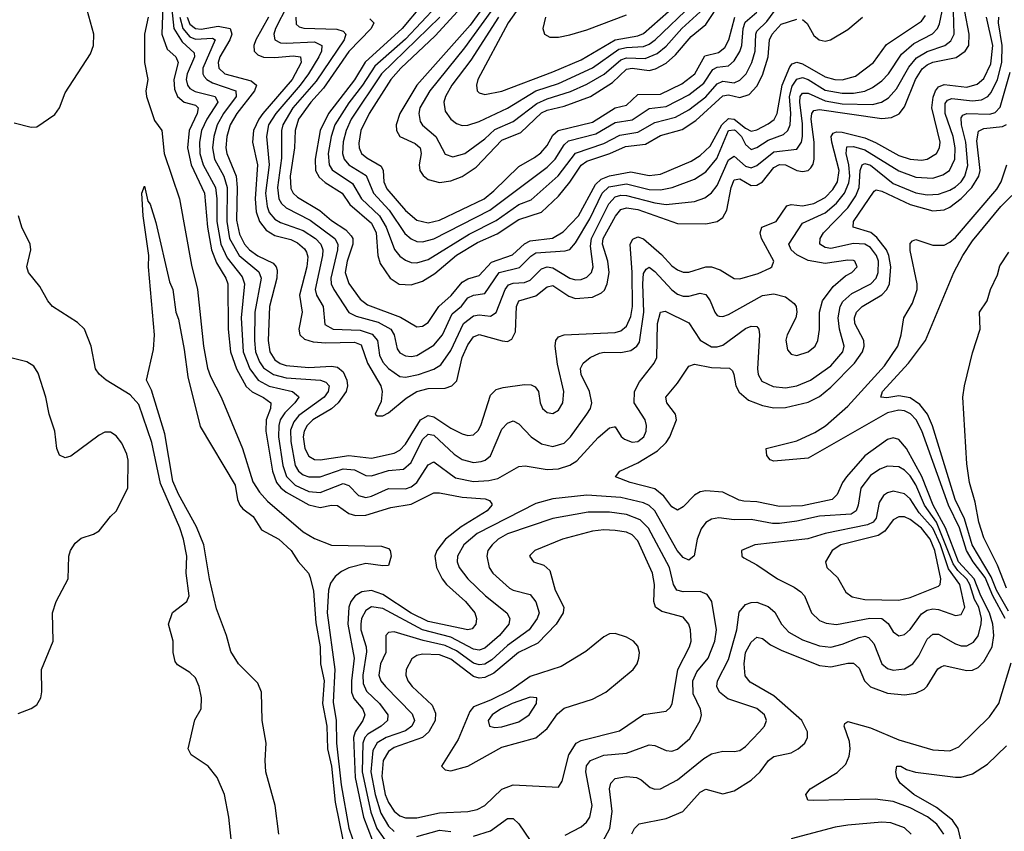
# Model space of a CAD drawing. Header units: inches. Extents: x 501365 to 657855, y 482276 to 547543.
# Tile 168 of 256: x 544790 to 548262, y 516300 to 519161. Entities that reach past the tile are written whole.
import ezdxf

# ---------------------------------------------------------------- set-up
doc = ezdxf.new("R2010")
doc.units = ezdxf.units.IN
doc.header["$MEASUREMENT"] = 0
doc.layers.add('A5541', color=7, linetype='Continuous')

msp = doc.modelspace()

# ---------------------------------------------------------------- linework, layer by layer
at = {"layer": 'A5541', "color": 5}
for points, elevation in [([(544770, 518797.7), (544830, 518782), (544850, 518783.1), (544913.4, 518826.6), (544929.9, 518850.1), (544950, 518903.2), (545039, 519041), (545049.5, 519070), (545051.8, 519110), (545010, 519259.5), (545002, 519310), (544964.9, 519384.9), (544944, 519470), (544919.9, 519510), (544832, 519592), (544790, 519617.8), (544666, 519670)], 1780), ([(545322.3, 519230), (545333.9, 519130), (545363.1, 519083.1), (545404.8, 519044.8), (545406.2, 519030), (545380.6, 518970), (545376.7, 518950), (545381.3, 518930), (545390, 518918.9), (545408.1, 518908.1), (545479.6, 518890), (545488, 518870), (545449.6, 518810), (545431.5, 518770), (545423.3, 518730), (545424.5, 518690), (545437.2, 518650), (545480, 518570), (545485.4, 518530), (545485.6, 518450), (545499.2, 518370), (545521.5, 518321.5), (545574.4, 518254.4), (545582.9, 518230), (545570.7, 518110), (545577.7, 517990), (545601, 517930), (545630.4, 517890.4), (545670, 517869.1), (545751.5, 517850), (545772.9, 517832.9), (545773.9, 517830), (545759.9, 517810), (545725.4, 517774.6), (545708.8, 517750), (545703.1, 517730), (545702.5, 517690), (545717.6, 517590), (545731, 517551), (545760.7, 517520.7), (545810, 517498), (545850, 517494.3), (545930, 517526.6), (545950, 517519), (545984.3, 517484.3), (546010, 517477.2), (546030, 517481.9), (546090, 517508.7), (546150, 517506.7), (546170, 517514), (546189.9, 517530), (546230, 517592.1), (546250, 517602.5), (546326.6, 517546.6), (546390, 517532.9), (546443.8, 517536.2), (546476.2, 517543.8), (546550, 517586), (546572.2, 517587.8), (546650, 517575.7), (546690, 517577.2), (546729.6, 517590.4), (546754.4, 517605.6), (546830, 517688.1), (546870, 517722.8), (546886.2, 517726.2), (546890, 517726.4), (546911.2, 517691.2), (546922.6, 517682.6), (546950, 517671.9), (546970, 517674), (546990.5, 517690), (546999, 517710), (547000.7, 517730), (546996.2, 517750), (546957, 517810), (546957.6, 517850), (546975.6, 517884.4), (547027.6, 517950), (547036.6, 517970), (547039.3, 518090), (547050, 518130.3), (547066.1, 518133.9), (547150, 518092.3), (547190, 518031.8), (547230, 518007.8), (547250, 518007.4), (547270, 518014), (547350, 518072), (547370, 518080.7), (547390, 518079.2), (547396.8, 518070), (547399.3, 518050), (547391.5, 517930), (547394, 517910), (547407.4, 517887.4), (547447.6, 517867.6), (547490, 517863.8), (547530, 517870.1), (547578.7, 517890), (547650, 517940.7), (547693, 517990), (547697.7, 518010), (547680.8, 518070), (547676.5, 518110), (547683.6, 518150), (547692.6, 518167.4), (547724, 518196), (547792.1, 518230), (547810.5, 518249.5), (547817.7, 518270), (547818.1, 518310), (547811.4, 518330), (547790, 518357.6), (547770, 518369.9), (547730, 518372.3), (547650, 518354.2), (547630, 518357.8), (547611.9, 518370), (547612.9, 518390), (547624.3, 518410), (547710, 518498.2), (547739.2, 518540.8), (547750.4, 518570), (547754.2, 518630), (547761.5, 518650), (547770, 518654.4), (547790, 518648.7), (547870, 518584.1), (547950, 518550.6), (547990, 518543.8), (548030, 518545.9), (548070, 518559.8), (548090, 518572), (548110, 518590.1), (548123.5, 518610), (548133.2, 518646.8), (548126.9, 518730), (548111.5, 518790), (548110, 518815.2), (548115.7, 518824.3), (548129.7, 518830.3), (548211.8, 518828.2), (548230, 518834.6), (548247.3, 518852.7), (548283.2, 518976.8)], 1840), ([(545763.6, 519170), (545765, 519145), (545775.9, 519135.9), (545791.3, 519131.3), (545908.2, 519128.2), (545930, 519121.3), (545940.5, 519110), (545934.2, 519090), (545835.7, 518944.3), (545753.5, 518850), (545717.4, 518790), (545712.6, 518770), (545712.5, 518672.5), (545698.9, 518570), (545704.1, 518530), (545713.1, 518513.1), (545730, 518497.7), (545814.7, 518454.7), (545901.4, 518390), (545911.2, 518370), (545911, 518350), (545886.8, 518250), (545888.3, 518230), (545897.6, 518210), (545950, 518128.8), (545976.1, 518116.1), (546054.3, 518094.3), (546098.9, 518070), (546110.1, 518050), (546121, 518001), (546130, 517987.2), (546150, 517976.2), (546170, 517973.7), (546190, 517977.7), (546250, 518013.9), (546281.4, 518050), (546315.5, 518124.5), (546348.3, 518151.7), (546370, 518180.8), (546390, 518189.7), (546430, 518195.4), (546481.3, 518270), (546551.9, 518288.1), (546591.9, 518328), (546610, 518339.1), (546713.6, 518346.4), (546730, 518351.6), (546750, 518374.4), (546800.3, 518459.7), (546844.4, 518550), (546867.9, 518572.1), (546930, 518582.8), (547010, 518562.8), (547050, 518561.5), (547090.9, 518569.1), (547170, 518599.2), (547210, 518625.2), (547247.9, 518672.1), (547290, 518771), (547310, 518773.3), (547314.5, 518770), (547334.9, 518750), (547350, 518720.8), (547370, 518704.1), (547390, 518710.7), (547430, 518736.9), (547483.2, 518756.8), (547498.4, 518770), (547507.3, 518790), (547509.5, 518830), (547504.4, 518890), (547513.6, 518926.4), (547530, 518951.9), (547550, 518957.6), (547570, 518950), (547630, 518913.3), (547690, 518901.9), (547730, 518902.6), (547770.6, 518909.4), (547798, 518922), (547830, 518945.1), (547853.4, 518970), (547899.8, 519040.2), (547942.8, 519077.2), (548008.6, 519111.4), (548026.8, 519130), (548033.5, 519146.5), (548051.6, 519230)], 1960), ([(546437.4, 519222.6), (546377.9, 519142.1), (546190.1, 518930), (546130.1, 518830), (546117.8, 518790), (546118.7, 518770), (546130, 518749.7), (546184.3, 518724.3), (546202, 518710), (546206.2, 518690), (546198.6, 518650), (546200.9, 518630), (546212.2, 518612.2), (546230, 518597.7), (546270, 518587.3), (546310, 518593.4), (546350, 518608.7), (546399.1, 518640.9), (546490, 518737), (546556.9, 518763.1), (546630, 518832.4), (546650, 518842.6), (546710, 518856), (546802.3, 518890), (546880.2, 518939.8), (546930, 518986.8), (546950, 518989.8), (547010, 518981.9), (547032.5, 518987.5), (547070, 519008.4), (547102.5, 519037.5), (547157.6, 519102.4), (547210, 519144.4), (547267.6, 519232.4)], 2120), ([(546478.8, 519170), (546380.9, 519019.1), (546314.2, 518930), (546291.8, 518890), (546286.1, 518870), (546290, 518838.9), (546310, 518810.1), (546330, 518795.1), (546350, 518788.5), (546370, 518789.2), (546410, 518802.7), (546510, 518849.7), (546609.8, 518910.2), (546690, 518936.2), (546810, 518992), (546902.8, 519057.2), (546930, 519063.4), (546990, 519067), (547010, 519075.4), (547030.6, 519090), (547163.3, 519216.6)], 2160), ([(546576.6, 519243.4), (546512.9, 519150), (546406, 518950), (546400.4, 518930), (546403.2, 518910), (546410, 518903.2), (546430, 518897.6), (546490, 518909.3), (546670, 518977.1), (546770, 519019.9), (546890, 519089.7), (546970, 519104.5), (546990, 519112.8), (547137, 519243)], 2180), ([(545294.6, 519210), (545290.9, 519110), (545310, 519057.4), (545340.9, 519030), (545349.1, 519010), (545333.7, 518950), (545336.1, 518916.1), (545346.2, 518890), (545370, 518870.6), (545410, 518859.7), (545419.4, 518850), (545415.8, 518830), (545387.1, 518770), (545381.3, 518710), (545394.6, 518650), (545442, 518550), (545452.1, 518430), (545466.2, 518350), (545483.5, 518303.5), (545517, 518250), (545523.6, 518230), (545524.8, 518070), (545533.5, 517990), (545554.9, 517930), (545588.6, 517868.6), (545609.4, 517849.4), (545649.6, 517829.6), (545674.9, 517810), (545674.7, 517790), (545659.3, 517750), (545657.8, 517710), (545681.3, 517570), (545695.2, 517530), (545710.5, 517510.5), (545730, 517495.7), (545810, 517450.3), (545850, 517441.3), (545890, 517450.1), (545910, 517448.3), (545950, 517420.8), (545973.7, 517413.7), (546010, 517414.2), (546098.7, 517441.3), (546170, 517452.9), (546250, 517493.2), (546270, 517493.7), (546350, 517477.9), (546431.8, 517471.8), (546446.5, 517466.5), (546454.4, 517454.4), (546455.4, 517450), (546438.3, 517430), (546346.3, 517373.7), (546291.9, 517330), (546260.9, 517290), (546254.2, 517270), (546259.5, 517230), (546279.2, 517190), (546294.7, 517170), (546361.9, 517110), (546395.5, 517070), (546401.2, 517050), (546398.5, 517030), (546385.9, 517014.1), (546370, 517009.6), (546230, 517039.6), (546170, 517069.4), (546070, 517134.6), (546030, 517148.9), (545995.9, 517144.1), (545972.8, 517130), (545957.8, 517110), (545950, 517090), (545947, 517030), (545968.8, 516910), (545959.4, 516830), (545959.9, 516790), (545968.2, 516768.2), (545999.9, 516730), (546007.2, 516710), (546000.4, 516690), (545972.5, 516650), (545966.5, 516630), (545973.1, 516490), (546001.9, 516350), (546033.3, 516270)], 1820), ([(545667.8, 519170), (545622.1, 519090), (545615.3, 519070), (545616.8, 519050), (545630, 519036.8), (545650, 519028.8), (545690, 519027.9), (545754.4, 519034.4), (545779.8, 519030), (545782.8, 519010), (545750.7, 518950), (545647.3, 518830), (545632.7, 518810), (545614.9, 518770), (545611.3, 518730), (545629, 518649), (545620.7, 518530), (545624.1, 518484.1), (545635, 518450), (545659.3, 518419.3), (545690, 518400.3), (545745.7, 518385.7), (545770, 518374.7), (545793.9, 518353.9), (545801.2, 518341.2), (545805.4, 518325.4), (545802.9, 518290), (545776.5, 518190), (545785.6, 518130), (545774.2, 518070), (545777.5, 518050), (545794.4, 518034.4), (545825.1, 518025.1), (545870, 518021.7), (545970, 518024.9), (545994.4, 518014.4), (546015.8, 517950), (546063.3, 517870), (546068.6, 517850), (546064.8, 517815.2), (546043.6, 517770), (546050, 517764.4), (546070, 517765), (546090, 517774.8), (546152.7, 517827.3), (546190, 517850.3), (546230, 517860.4), (546290, 517862.7), (546314.1, 517870), (546331.5, 517888.5), (546350.7, 517970), (546370, 518014.7), (546390, 518043.1), (546410, 518050.8), (546491.1, 518028.9), (546510, 518027), (546525.5, 518034.5), (546538.9, 518061.1), (546542.3, 518150), (546550.6, 518170), (546610, 518187.8), (546650, 518219.9), (546670, 518223.8), (546726.1, 518186.1), (546750, 518178.8), (546810, 518182.7), (546841.9, 518198.1), (546852, 518208), (546862.1, 518230), (546868.4, 518270), (546864.3, 518310), (546845.2, 518370), (546848, 518390), (546891.3, 518468.7), (546910, 518491.9), (546930, 518497.6), (546970, 518491.9), (547110, 518442.7), (547210, 518441.3), (547250, 518449.6), (547270, 518463.9), (547283.4, 518490), (547299.5, 518570), (547310, 518597.1), (547330, 518600.1), (547370, 518577), (547390, 518577.5), (547410, 518590.1), (547450, 518640.2), (547470, 518650.8), (547490, 518649.2), (547530, 518629.7), (547550, 518625.5), (547570, 518629.3), (547580.5, 518639.5), (547588.4, 518651.6), (547591.6, 518670), (547591.3, 518730), (547581.2, 518810), (547583.4, 518830), (547590, 518841), (547610, 518844.8), (547830, 518813.4), (547864, 518816), (547891, 518829), (547910, 518854.4), (547949.1, 518950), (547972.4, 518987.6), (547990, 519002.2), (548010, 519011.1), (548092.6, 519027.4), (548124.1, 519050), (548136.6, 519070), (548138.8, 519110), (548123.3, 519190)], 1920), ([(545732.9, 519210), (545691.5, 519130), (545686.2, 519110), (545690.1, 519090.1), (545710, 519079.9), (545730, 519078.2), (545830, 519083.6), (545855.6, 519070), (545854.1, 519050), (545844.7, 519030), (545808.4, 518970), (545779.4, 518930), (545692.6, 518830), (545666.8, 518790), (545660.6, 518750), (545670, 518650), (545657.1, 518550), (545662.2, 518502.2), (545670, 518481.4), (545690, 518458.4), (545710, 518446.8), (545790, 518417.9), (545832.6, 518390), (545852.2, 518370), (545859.2, 518350), (545858.2, 518330), (545832.1, 518210), (545836.7, 518190), (545860.1, 518150), (545866.4, 518086.4), (545895.3, 518070), (545990, 518067), (546033, 518053), (546051.6, 518030), (546058.2, 517978.2), (546070, 517953.3), (546090, 517930.9), (546130, 517903.7), (546150, 517900.4), (546196.4, 517910), (546250.8, 517929.2), (546275.5, 517944.5), (546310, 517995.5), (546355.4, 518090), (546390, 518117.4), (546410, 518120.7), (546450, 518115.9), (546470, 518129.5), (546501.4, 518210), (546513.8, 518226.2), (546530, 518232.5), (546570, 518234.5), (546590, 518242.6), (546630, 518283), (546650, 518289.4), (546670, 518286), (546730, 518249.7), (546750, 518244), (546770, 518245.2), (546790, 518253.3), (546805.9, 518270), (546812.2, 518290), (546802.5, 518362.5), (546806, 518390), (546867.4, 518512.6), (546890, 518536.2), (546910, 518542.3), (546930, 518541.8), (547030, 518515.3), (547070, 518509.5), (547170, 518519.9), (547206.4, 518533.6), (547230, 518551.2), (547250, 518577.2), (547290, 518666.6), (547310, 518679.6), (547350, 518644.3), (547370, 518638.8), (547390, 518647), (547450, 518695.4), (547530, 518704.4), (547546.9, 518730), (547550.4, 518749.6), (547550, 518794), (547540.8, 518870), (547542.6, 518890), (547550, 518901.8), (547570, 518902.5), (547630, 518874.8), (547690, 518864.7), (547797.2, 518862.8), (547829.7, 518870.3), (547854.4, 518885.6), (547882.4, 518917.6), (547926.1, 518993.9), (547952.9, 519027.1), (547990, 519049.3), (548052.8, 519070), (548073.6, 519086.4), (548085.3, 519110), (548083.5, 519190)], 1940), ([(546206.2, 519210), (546138.6, 519130), (546008.5, 519011.5), (545971.1, 518948.9), (545878.6, 518830), (545849.6, 518770), (545832, 518670), (545833.5, 518630), (545846, 518606), (545866.8, 518586.8), (545927, 518550), (545953.6, 518510), (546030, 518444.3), (546047, 518410), (546053.4, 518330), (546061.2, 518301.2), (546096.2, 518250), (546128.6, 518228.6), (546170, 518226.5), (546210, 518239.9), (546253.6, 518266.4), (546330, 518330.6), (546404.2, 518375.8), (546473.9, 518406.1), (546550, 518457.2), (546630, 518482.3), (546690, 518538.9), (546730, 518587.9), (546770, 518648), (546790, 518662), (546870.9, 518689.1), (546926.2, 518713.8), (546997.2, 518722.8), (547050, 518752.8), (547125.8, 518774.2), (547174.4, 518805.6), (547270, 518892.8), (547290, 518895.8), (547330, 518887.3), (547362.7, 518897.3), (547390, 518927.1), (547410, 518966), (547429.7, 519030), (547434.7, 519090), (547443.6, 519110), (547475.1, 519144.9), (547530, 519162.9)], 2020), ([(546260.8, 519210), (546150, 519092.9), (546042.7, 518997.3), (545999.3, 518930), (545950, 518868.7), (545901.2, 518790), (545888.5, 518750), (545877.9, 518690), (545880.8, 518650), (545891.5, 518631.5), (545963.2, 518583.2), (545995.1, 518530), (546058.9, 518470), (546082.6, 518430), (546111.5, 518351.5), (546130, 518328.1), (546150, 518312.9), (546170, 518305), (546190, 518303.8), (546230, 518315.2), (546374.4, 518405.6), (546470, 518452.8), (546550, 518509.5), (546594.1, 518525.9), (546688.9, 518611.1), (546750, 518690.9), (546850, 518724.3), (546906, 518754), (546970, 518764.6), (547030, 518798.2), (547102.3, 518817.7), (547150, 518843.7), (547210, 518889.3), (547250, 518935.1), (547270, 518944.6), (547310, 518939.2), (547330, 518947.6), (547351.6, 518970), (547371.9, 519010), (547383.1, 519050), (547385.8, 519110), (547390, 519120.4), (547424.7, 519155.3), (547450.9, 519190)], 2040), ([(546272, 519170), (546066.3, 518970), (545959.2, 518810), (545941.2, 518770), (545930.7, 518730.7), (545928.4, 518690), (545934.3, 518670), (545950.5, 518650), (546012, 518612), (546037.6, 518550), (546092.9, 518490), (546148, 518408), (546170, 518388.4), (546190, 518379.7), (546210, 518377.9), (546250, 518388.1), (546448.3, 518490), (546650, 518640.8), (546678.6, 518670), (546710, 518720.6), (546725.7, 518734.3), (546821.4, 518758.6), (546890, 518798.4), (546950, 518807.7), (547010, 518847.7), (547070, 518855.5), (547150, 518896), (547202.9, 518937.1), (547234.2, 518985.8), (547250, 518993.3), (547290, 518998.3), (547310, 519015.8), (547330, 519049.5), (547336.7, 519070), (547341.8, 519130), (547348, 519152), (547390, 519187.9)], 2060), ([(546333.9, 519190), (546255.2, 519104.8), (546133.8, 518990), (546099.1, 518950), (546021.8, 518830), (545992.8, 518770), (545986.2, 518726.2), (545987.1, 518710), (545995.8, 518690), (546013.9, 518673.9), (546064.8, 518644.8), (546071.5, 518630), (546073.7, 518590), (546084.9, 518564.9), (546150, 518488.9), (546190, 518454.2), (546230, 518445.4), (546270, 518454.8), (546427.7, 518530), (546462.4, 518557.6), (546550, 518644.1), (546605.2, 518674.8), (546627.7, 518692.3), (546650, 518717.8), (546670, 518754.7), (546689.3, 518770.7), (546810, 518799.6), (546889.4, 518850), (546930, 518859.8), (546970, 518897.4), (547050, 518898.7), (547124.8, 518935.2), (547170.3, 518970), (547206.5, 519033.5), (547254.8, 519045.2), (547276.6, 519063.4), (547291.2, 519090), (547311.7, 519170)], 2080), ([(546451.7, 519190), (546358.5, 519061.5), (546236, 518910), (546201.4, 518850), (546197.1, 518830), (546202.1, 518802.1), (546209.8, 518789.8), (546257.3, 518750), (546290, 518686.6), (546317.7, 518677.7), (546359.8, 518690), (546430, 518741.6), (546465.7, 518774.3), (546530, 518802.2), (546613.8, 518866.2), (546650, 518882.4), (546732.5, 518907.5), (546790, 518933.5), (546851.3, 518968.7), (546910, 519020), (546930, 519026.5), (546995.3, 519024.7), (547038.2, 519041.8), (547070, 519068.2), (547125.5, 519130), (547190, 519188.8)], 2140), ([(545242.4, 519170), (545230.4, 519110), (545230.2, 519010), (545241.2, 518950), (545234.4, 518910), (545236.6, 518890), (545265.6, 518805.5), (545291.6, 518770), (545299.2, 518690), (545353.9, 518530), (545395.5, 518295.5), (545416.3, 518210), (545437.9, 518010), (545452.2, 517932.2), (545462.7, 517902.7), (545500.6, 517830), (545575.4, 517650), (545612.2, 517532.2), (545635.5, 517495.5), (545663.2, 517463.2), (545790, 517355.8), (545830, 517331.8), (545890, 517309.1), (546065.2, 517305.2), (546090, 517297.3), (546096.6, 517290), (546099.8, 517270), (546090, 517237.2), (546070, 517235.5), (546010, 517243.4), (545950, 517228.2), (545924.3, 517215.7), (545902, 517198), (545885.4, 517174.6), (545878.5, 517150), (545874, 517070), (545901.4, 516870), (545894.9, 516754.9), (545905.5, 516690), (545906.7, 516610), (545923.6, 516463.6), (545950.9, 516310.9), (545976.1, 516236.1)], 1780), ([(545354.5, 519170), (545364.9, 519130), (545390, 519100.9), (545410, 519092.4), (545470, 519096.2), (545479.3, 519090), (545435.4, 518990), (545435.4, 518970), (545440.7, 518960.7), (545449.8, 518949.8), (545470, 518938.9), (545552.3, 518910), (545553.6, 518890), (545508.4, 518830), (545486, 518790), (545474.5, 518750), (545469.2, 518709.2), (545477, 518670), (545509.7, 518609.7), (545520.9, 518570), (545520.2, 518450), (545530.2, 518390), (545564, 518330), (545632.7, 518272.7), (545641.3, 518250), (545619.2, 518130), (545617.4, 518030), (545621.9, 517990), (545635.3, 517955.3), (545650, 517933.6), (545684.8, 517910), (545730, 517898.4), (545850.3, 517890), (545870, 517883.3), (545881.5, 517870), (545877.9, 517850), (545863, 517830), (545774.6, 517765.4), (545756.6, 517743.4), (545745.4, 517714.6), (545746.1, 517673.9), (545761.5, 517590), (545773.6, 517570), (545790, 517556.9), (545809.2, 517549.2), (545850, 517549.8), (545930, 517577.8), (545970, 517574.2), (546010, 517553.8), (546030, 517552.6), (546090, 517571.5), (546143.1, 517576.9), (546170, 517599.6), (546210, 517680.6), (546230, 517700.1), (546250, 517696.2), (546322.1, 517630), (546350, 517610.5), (546390, 517600.1), (546416.8, 517603.2), (546431.9, 517608.1), (546450, 517623.9), (546490, 517717.5), (546510, 517739.3), (546530, 517747.5), (546550, 517736.9), (546593.4, 517690), (546630, 517665.3), (546670, 517656.6), (546710, 517668.7), (546732.8, 517690), (546790.4, 517770), (546802.4, 517790), (546807.6, 517810), (546798.9, 517850), (546769.5, 517910), (546768, 517932), (546776.5, 517950), (546801.2, 517970), (546834.6, 517985.4), (546851.1, 517988.9), (546910, 517987.6), (546945.2, 517994.8), (546966.4, 518010), (546975.1, 518024.9), (546991, 518130), (546986.9, 518230), (546990, 518267), (546998.7, 518281.3), (547010, 518288.8), (547030, 518273.3), (547090, 518208.5), (547110, 518194.1), (547130, 518187), (547150, 518186.5), (547190, 518196.5), (547210, 518192.6), (547225, 518170), (547240.8, 518130), (547250, 518118), (547256.5, 518116.5), (547270, 518115.1), (547290, 518121.4), (547410, 518189.2), (547450, 518194.7), (547490, 518183.7), (547520.8, 518160.8), (547528.5, 518150), (547531.1, 518130), (547527.3, 518110), (547496.3, 518050), (547491.5, 518031.5), (547497.1, 517997.1), (547510, 517982), (547530, 517977.2), (547570, 517990.2), (547595, 518010), (547604.6, 518030), (547610.8, 518069.2), (547610.4, 518130), (547620.9, 518170), (547659, 518221), (547702.4, 518257.6), (547724.5, 518270), (547742.8, 518290), (547734.8, 518310), (547730, 518311.9), (547710, 518313), (547630, 518302), (547570, 518312.3), (547530, 518332.8), (547510.4, 518350), (547502.2, 518370), (547550, 518443.6), (547630, 518479.8), (547670, 518513.9), (547698.7, 518550), (547713.8, 518586.2), (547717.2, 518610), (547713.9, 518650), (547704, 518690), (547707.4, 518712.6), (547730, 518714.6), (547770, 518702), (547890, 518628.1), (547950, 518605.5), (548010, 518603.1), (548045.7, 518614.3), (548068.8, 518630), (548087.6, 518670), (548089.5, 518710), (548082.2, 518750), (548053.2, 518830), (548053.9, 518866.1), (548062.5, 518877.5), (548076.7, 518883.3), (548150, 518875.6), (548181.4, 518878.6), (548203.9, 518890), (548215.8, 518904.2), (548238, 518950), (548253.8, 519010), (548254.6, 519070), (548241.3, 519150), (548243, 519170)], 1860), ([(545380.2, 519170), (545390, 519145.6), (545410, 519130.5), (545430, 519128.2), (545490, 519138.8), (545532.4, 519130), (545537.8, 519110), (545530.8, 519090), (545496.1, 519030), (545489.8, 519010), (545492, 518990), (545513.1, 518970), (545605.8, 518945.8), (545624.6, 518930), (545617.5, 518910), (545555.9, 518830), (545532.1, 518790), (545519.9, 518750), (545516.4, 518710), (545519.9, 518690), (545552.8, 518610), (545556.8, 518570), (545554.4, 518454.4), (545564.8, 518404.8), (545582.9, 518370), (545600.2, 518350), (545629.1, 518329.1), (545683.3, 518303.3), (545694.7, 518290), (545697.6, 518277.6), (545696.6, 518250), (545670.3, 518150), (545665.9, 518030), (545671.8, 517990), (545690, 517961.6), (545708.9, 517948.9), (545730, 517941.7), (545810, 517934.6), (545890, 517939.5), (545910, 517936.4), (545930, 517919.9), (545943.4, 517890), (545945.7, 517870), (545941.5, 517850), (545913.1, 517810), (545890, 517789.7), (545823.9, 517750), (545803.8, 517730), (545793.2, 517710), (545789.3, 517690), (545795.5, 517650), (545810, 517622.7), (545830, 517610.9), (545850, 517609.7), (545950, 517624.3), (546030, 517615.5), (546110, 517633.3), (546130, 517643.8), (546150, 517664.6), (546202.8, 517750), (546230, 517765.2), (546250, 517760.9), (546310, 517721.3), (546350, 517701), (546370, 517695.2), (546390, 517697.6), (546406.8, 517713.2), (546416.5, 517730), (546450, 517836.9), (546470, 517857.2), (546495.2, 517864.8), (546570, 517875.4), (546593.9, 517873.9), (546607.2, 517867.2), (546619.1, 517850), (546625.5, 517810), (546633.6, 517790), (546650, 517775.9), (546670, 517772.9), (546690, 517784.5), (546705.2, 517810), (546709.1, 517850), (546686.4, 517946.4), (546678.4, 518010), (546680.4, 518030), (546690, 518043.2), (546709.5, 518050.5), (546890, 518058.4), (546910, 518063.7), (546930, 518081), (546944.8, 518115.2), (546951.2, 518150), (546949.8, 518270), (546943, 518370), (546952.3, 518387.7), (546970, 518395.6), (546990, 518389), (547053.8, 518333.8), (547090, 518293.8), (547110, 518278.8), (547130, 518271.5), (547150, 518271.5), (547210, 518289.7), (547230, 518289.7), (547259.8, 518279.8), (547310, 518248.8), (547330, 518247.9), (547393.7, 518266.3), (547435.2, 518284.8), (547442.8, 518290), (547449.9, 518310), (547406.2, 518390), (547401.6, 518410), (547407.5, 518430), (547457.6, 518450), (547494.9, 518505.1), (547510, 518509.3), (547550, 518504.5), (547590, 518512.7), (547630, 518534.8), (547657.5, 518562.5), (547674, 518590), (547680.2, 518630), (547653.9, 518730), (547651.2, 518750), (547658.9, 518761.1), (547670, 518766.4), (547690, 518764.2), (547770, 518745.2), (547808.5, 518728.5), (547890, 518682.3), (547930, 518669.5), (547970, 518666.3), (547990, 518669.3), (548022.7, 518690), (548033.8, 518710), (548036.3, 518730), (548006.9, 518850), (548011.5, 518888.5), (548019.8, 518910), (548030, 518924.4), (548050, 518932.4), (548130, 518923.2), (548166.6, 518933.4), (548190, 518954.4), (548214.9, 519005.1), (548221.7, 519070), (548200, 519170)], 1880), ([(546024.6, 519164.6), (546039.3, 519150), (546029.4, 519130), (545950.9, 519049.1), (545860.7, 518919.3), (545816.3, 518870), (545772.8, 518810), (545760.7, 518770), (545758.6, 518710), (545743.9, 518610), (545746.1, 518566.1), (545754.4, 518550), (545770, 518536), (545848.1, 518488.1), (545890, 518453), (545940.2, 518420.2), (545959.1, 518399.1), (545964.1, 518390), (545965, 518370), (545944.4, 518310), (545937.1, 518270), (545951.1, 518231.1), (545990, 518175.9), (546016.2, 518156.2), (546132.2, 518112.2), (546190, 518077.9), (546210, 518080.6), (546230, 518093.4), (546267.4, 518150), (546311.3, 518188.7), (546350, 518235.8), (546370, 518247.5), (546410, 518259.5), (546453.3, 518306.7), (546527.8, 518332.2), (546570, 518370.6), (546590, 518381.9), (546668.6, 518391.4), (546706.7, 518413.3), (546760.3, 518470), (546820.2, 518579.8), (546840.6, 518599.4), (546870, 518610.6), (546944.8, 518624.8), (547010, 518612.3), (547050, 518616.2), (547157.4, 518662.6), (547190, 518682.4), (547224.9, 518715.1), (547265.6, 518790), (547290, 518813), (547310, 518810.8), (547350, 518778.3), (547370, 518768.6), (547390, 518772.6), (547430, 518794.3), (547450.2, 518809.8), (547461.2, 518830), (547478.6, 518930), (547505.3, 518994.7), (547514, 519006), (547530, 519012), (547550, 519006.1), (547630, 518959.7), (547664.6, 518950), (547690, 518949), (547737.5, 518962.5), (547801.2, 519010), (547846.7, 519073.3), (547970, 519156.5), (547984.5, 519175.5)], 1980), ([(546643.7, 519170), (546634.8, 519130), (546640.2, 519110), (546659.8, 519099.8), (546690, 519099.3), (546730, 519107.3), (546790, 519125.3), (546930, 519178.1)], 2220), ([(547550, 519161.8), (547567.3, 519147.3), (547590, 519105.5), (547609.4, 519090), (547630, 519086.1), (547649.6, 519090), (547710, 519127), (547762.2, 519170)], 2020), ([(546949.1, 516290.9), (546957.7, 516310), (546974.1, 516325.9), (547070, 516345.2), (547128.2, 516370), (547190, 516438.1), (547210, 516448.1), (547270, 516432.4), (547310, 516442), (547370, 516479.6), (547401.1, 516510), (547431.1, 516548.9), (547450, 516563.7), (547510, 516576.5), (547535.6, 516590), (547558.6, 516610), (547567.7, 516630), (547567.9, 516650), (547548.1, 516690), (547450, 516778), (547365.9, 516825.9), (547347.8, 516847.8), (547344.4, 516890), (547349.9, 516930), (547370, 516967.2), (547390, 516984.2), (547410, 516979.8), (547437.8, 516957.8), (547477.7, 516937.7), (547610, 516884), (547650, 516879.9), (547710, 516893.1), (547730, 516892.8), (547750, 516875), (547769.6, 516830), (547790, 516808.7), (547850, 516786.5), (547910, 516780.7), (547950, 516786.7), (547979.1, 516800.9), (547990, 516811), (548027.6, 516872.4), (548039.9, 516880.1), (548050, 516883.8), (548130, 516866.5), (548150, 516867.9), (548170, 516877.4), (548190, 516898.4), (548219, 516950), (548225.2, 516990), (548221.7, 517030), (548210.6, 517070), (548179.3, 517130), (548156.3, 517190), (548101.1, 517250), (548055.1, 517370), (548011.7, 517450), (547971, 517551), (547917.6, 517650), (547890, 517681.3), (547870, 517687), (547850, 517681.3), (547770, 517624), (547706, 517550), (547692, 517530), (547673.2, 517486.8), (547655, 517470), (547550, 517447.2), (547470, 517444.4), (547390, 517461.7), (547343.2, 517463.2), (547326.7, 517466.7), (547270, 517495.2), (547210, 517500.1), (547190, 517496.1), (547170, 517484.7), (547130, 517443.7), (547110, 517431.5), (547090, 517443.2), (547061.7, 517481.7), (547030, 517507), (546943.1, 517530), (546891.1, 517550), (546906, 517570), (546970, 517598.9), (547038.7, 517641.3), (547069.2, 517670), (547082.9, 517690), (547105.7, 517750), (547102.2, 517770), (547071.5, 517810), (547068.2, 517830), (547110, 517879.7), (547150, 517939.6), (547170, 517946.3), (547230, 517934.5), (547292.5, 517932.5), (547303.3, 517923.2), (547308.8, 517910), (547315.2, 517870), (547327.5, 517847.5), (547360.4, 517820.4), (547410, 517800.6), (547450, 517793.2), (547490, 517793.8), (547570, 517812.3), (547610, 517832.2), (547650, 517865.2), (547733.7, 517950), (547761.8, 517990), (547767.9, 518010), (547766.4, 518030), (547735.1, 518090), (547733.6, 518110), (547740.5, 518130), (547760.4, 518150), (547830, 518190.8), (547848.2, 518210), (547857.3, 518230), (547861.6, 518290), (547855.3, 518330), (547846.9, 518350), (547813.2, 518393.2), (547791, 518411), (547729.8, 518430), (547729.9, 518450), (547803.3, 518556.7), (547810, 518561.1), (547830, 518556.4), (547930.6, 518509.4), (548010, 518486.9), (548050, 518491), (548070, 518500.5), (548110, 518530.9), (548148.2, 518570), (548172.2, 518610), (548176.7, 518630), (548165.6, 518734.4), (548171.2, 518768.8), (548190, 518777.8), (548255.5, 518784.5), (548270, 518791.7)], 1820), ([(548265.7, 517050), (548222.1, 517130), (548194.8, 517194.8), (548151.9, 517250), (548128.8, 517290), (548104.3, 517370), (548065.5, 517450), (547971.3, 517711.3), (547950.9, 517750.9), (547931.2, 517771.2), (547910, 517782.1), (547890, 517784.6), (547850, 517774.7), (547570, 517615.5), (547450, 517604.8), (547437, 517610), (547424.9, 517624.9), (547422.4, 517650), (547530, 517676.2), (547594, 517706), (547631.2, 517728.8), (547710, 517798.7), (547839.7, 517940.3), (547886.8, 518010), (547898.5, 518050), (547907.5, 518110), (547938.6, 518161.4), (547955.3, 518210), (547954.8, 518230), (547930, 518347.8), (547930, 518371.8), (547938.3, 518381.7), (547950, 518386), (548010, 518366.5), (548050, 518366.7), (548070, 518376.3), (548090, 518393.9), (548236.2, 518563.8), (548251.3, 518590), (548271.6, 518650)], 1780), ([(548276.5, 517076.5), (548234.9, 517150), (548216.5, 517196.5), (548149.5, 517310), (548121.5, 517401.5), (548089.5, 517470), (548009.1, 517729.1), (547991.8, 517770), (547964, 517804), (547930, 517827.9), (547890, 517834.9), (547848.2, 517828.2), (547826.4, 517830), (547832.9, 517850), (547924.9, 517950), (547983.9, 518030), (548084.4, 518270), (548116.2, 518330), (548150, 518381.7), (548250, 518502.7), (548405.1, 518654.9)], 1760), ([(545704.2, 516290), (545691.2, 516391.2), (545657.9, 516510), (545655, 516550), (545658.6, 516610), (545644.8, 516690), (545642.7, 516790), (545630, 516822.3), (545562, 516890), (545534.3, 516934.3), (545519.1, 516990), (545484.2, 517084.2), (545459.7, 517190), (545439.2, 517310), (545412.9, 517372.9), (545350, 517488.6), (545330, 517534.8), (545301.2, 517701.2), (545255, 517855), (545237, 517890), (545261.2, 517998.8), (545264.7, 518050), (545243.9, 518290), (545245.3, 518330), (545225.1, 518470), (545220.7, 518550), (545230, 518574.8), (545241.7, 518521.7), (545250, 518510.8), (545270, 518446), (545317.5, 518237.5), (545330.1, 518210), (545340.9, 518130), (545350, 518104.9), (545370, 517998), (545382.3, 517902.3), (545426.8, 517726.8), (545550, 517520.3), (545558.2, 517470), (545566.3, 517450), (545576.8, 517436.8), (545613, 517410), (545642.6, 517362.6), (545703.6, 517330), (545747.1, 517290), (545771.6, 517251.6), (545808.5, 517210), (545814.4, 517194.4), (545825.9, 517145.9), (545834.4, 517034.4), (545849.2, 516950), (545850.1, 516890.1), (545863, 516830), (545857.8, 516750), (545872.4, 516670), (545875.7, 516590), (545889.3, 516530), (545902.2, 516402.2), (545929.4, 516269.4)], 1760), ([(545558.9, 516050), (545527.8, 516350), (545512, 516430), (545486.6, 516490), (545454, 516530), (545394, 516570), (545384.2, 516590), (545407.3, 516692.8), (545430, 516732), (545430.9, 516770), (545422.3, 516810), (545410, 516840.7), (545390, 516859.7), (545346.8, 516886.8), (545338.5, 516898.5), (545331, 516930), (545331.2, 516970), (545314, 517030), (545328.9, 517071.1), (545379.2, 517110), (545388, 517130), (545377.4, 517210), (545378.8, 517270), (545366.9, 517330), (545354.5, 517370), (545286.1, 517526.1), (545256, 517670), (545210, 517805), (545179, 517839), (545095.2, 517890), (545070, 517911.2), (545057, 517930), (545042.1, 518010), (545017.8, 518070), (544994.2, 518094.2), (544905.7, 518150), (544889, 518170), (544860.5, 518220.5), (544820.4, 518270), (544815.1, 518290), (544828.7, 518350), (544827, 518370), (544797.5, 518430), (544785, 518470)], 1780), ([(548270, 517156.8), (548238.2, 517238.2), (548190, 517334.5), (548172.5, 517390), (548159.8, 517459.8), (548139.8, 517530), (548130, 517595.3), (548116.1, 517830), (548121.5, 517870), (548150, 517986.8), (548177.2, 518070), (548175.1, 518130), (548202.4, 518170), (548213.5, 518210), (548237.8, 518262.2), (548246.7, 518293.3), (548278.3, 518341.7)], 1740), ([(544784.8, 516715.2), (544830, 516732.6), (544850, 516746), (544864.2, 516770), (544868.1, 516791.9), (544866.4, 516870), (544908.1, 516970), (544905.6, 517070), (544918.1, 517110), (544960.7, 517190), (544963.5, 517270), (544968.9, 517290), (544984.9, 517315.1), (545006.9, 517333.1), (545050, 517347.1), (545070, 517358.9), (545109.8, 517410.2), (545130, 517428.4), (545171.7, 517510), (545172.1, 517607.9), (545167.7, 517630), (545150, 517668.5), (545130, 517693.6), (545110, 517707), (545090, 517707), (545070, 517696.2), (544970, 517622.3), (544950, 517616.8), (544930, 517625.4), (544921, 517650), (544913.8, 517710), (544893.2, 517770), (544881.6, 517830), (544854.5, 517914.5), (544839.5, 517939.5), (544815.4, 517955.4), (544710, 517981)], 1820), ([(546830, 516232.9), (546870.7, 516310), (546879.3, 516370), (546870.4, 516450), (546874.5, 516470), (546890, 516485.5), (546930, 516492.8), (546964.9, 516490), (546981.5, 516481.5), (547013.6, 516453.7), (547030, 516448.7), (547050, 516450.1), (547110, 516481.5), (547203, 516557), (547230, 516573.3), (547270, 516582.8), (547310, 516580.7), (547330, 516584.2), (547350, 516598.5), (547399.3, 516650), (547416, 516670), (547423.5, 516690), (547416.4, 516710), (547390, 516732.7), (547286.9, 516766.9), (547257.5, 516790), (547247.9, 516810), (547250.4, 516830), (547290, 516905.2), (547318.5, 517010), (547327.1, 517072.9), (547350, 517099.5), (547370, 517106.8), (547390, 517107.3), (547430, 517092.1), (547452.4, 517072.4), (547475.9, 517030), (547501.8, 517001.8), (547550, 516974.3), (547610, 516953.9), (547650, 516949.3), (547690, 516959.1), (547750, 516983.1), (547770, 516987.5), (547783.5, 516983.5), (547802.2, 516962.2), (547830.8, 516890.8), (547850, 516873.8), (547870, 516867.8), (547910, 516872.2), (547939.2, 516890), (547961.2, 516918.8), (547990, 516977.7), (548010, 516994.8), (548030, 516994.5), (548090, 516960.5), (548110, 516954), (548130, 516953.4), (548153.6, 516966.4), (548170.6, 516989.4), (548181.1, 517030), (548182.3, 517050), (548173, 517090), (548157.6, 517117.6), (548140.8, 517170), (548130, 517189.1), (548098.8, 517218.8), (548082.3, 517242.3), (548023.2, 517390), (547981.1, 517450), (547950, 517521.8), (547930, 517552.6), (547910, 517573), (547890, 517584.8), (547850, 517587.1), (547823.2, 517576.8), (547790, 517554.5), (547756.5, 517510), (547747.4, 517450), (547739.9, 517430), (547721.7, 517418.3), (547610, 517410.8), (547530, 517392.7), (547470, 517384.9), (547445.2, 517385.2), (547370, 517399.6), (547310, 517397.9), (547254.9, 517405.1), (547230, 517400.2), (547210, 517388.2), (547193.5, 517366.5), (547178.5, 517330), (547168.7, 517271.3), (547150, 517256.1), (547130, 517265.5), (547108.6, 517290), (547030, 517429.9), (547010, 517448.2), (546990, 517458.4), (546910, 517477.2), (546790, 517484.9), (546670, 517472), (546610, 517455.7), (546403.4, 517350), (546356.5, 517310), (546333.3, 517270), (546332.8, 517250), (546340.1, 517230), (546370, 517190.1), (546433.1, 517130), (546507.9, 517070), (546518.4, 517050), (546515.1, 517030), (546482, 516990), (546430, 516945.2), (546410, 516938), (546390, 516941.6), (546310, 516984.7), (546209.9, 517010), (546070, 517085.5), (546030, 517090.9), (546010, 517077.8), (545995.7, 517050), (545992.5, 517030), (545993.2, 517010), (546012.1, 516950), (546013, 516933), (546000.2, 516850), (546001, 516821), (546013.4, 516793.4), (546058.9, 516750), (546087.6, 516710), (546087.2, 516690), (546064, 516670), (546018.1, 516641.9), (546007.4, 516630), (545999.6, 516610), (545997.8, 516510), (546027.6, 516367.6), (546048.8, 516310), (546077, 516270)], 1840), ([(546713.5, 516286.5), (546770, 516316), (546788.5, 516331.5), (546800.1, 516350), (546809, 516391), (546786.6, 516510), (546789, 516531), (546802.3, 516550), (546850, 516567.7), (546930, 516575.2), (547010, 516604.4), (547030, 516602.2), (547070, 516584.7), (547090, 516582.7), (547110, 516589), (547153, 516627), (547189.5, 516690), (547193.8, 516710), (547190.7, 516730), (547164.8, 516784.8), (547163.4, 516830), (547177.7, 516862.3), (547217.8, 516910), (547241.5, 516970), (547246.7, 517010), (547230.3, 517110.3), (547214.5, 517134.5), (547190, 517145.7), (547130, 517144.5), (547107, 517150), (547095.1, 517170), (547080.9, 517230), (547008, 517368), (546978, 517398), (546930, 517416.5), (546870, 517425.2), (546795.2, 517424.8), (546670, 517402.4), (546510, 517348.8), (546477.2, 517330), (546455.6, 517310), (546441, 517290), (546436.8, 517270), (546445.4, 517230), (546458.3, 517210), (546517, 517157), (546530, 517149.7), (546590, 517134.8), (546610, 517109.2), (546621.5, 517070), (546614.6, 517050), (546586.1, 517010), (546510, 516955.3), (546455.1, 516904.9), (546430.5, 516889.5), (546410, 516886.5), (546390, 516893), (546330, 516936.6), (546290, 516955.4), (546212.2, 516972.2), (546110, 517002.5), (546090, 517000.3), (546081.4, 516990), (546081.4, 516930), (546062.4, 516890), (546056.5, 516850), (546063.7, 516830), (546080.1, 516810), (546173.7, 516713.7), (546182.1, 516690), (546173.1, 516670), (546150, 516654.1), (546081.8, 516630), (546050, 516611.7), (546035.4, 516584.6), (546028.4, 516510), (546043.7, 516430), (546063.5, 516363.5), (546090, 516317.8), (546110, 516299.6)], 1860), ([(548049.1, 516290), (548024.6, 516324.6), (547991.1, 516351.1), (547930, 516382.3), (547870, 516405.2), (547806.8, 516413.2), (547588.3, 516408.3), (547569.4, 516410), (547562.3, 516430), (547577.2, 516450), (547672.8, 516507.2), (547703.9, 516536.1), (547715.4, 516564.6), (547719.1, 516590), (547715.9, 516615.9), (547697.9, 516670), (547700.3, 516679.7), (547710, 516687), (547790, 516664.1), (547890, 516622.2), (548010, 516587.4), (548070, 516583.8), (548101.8, 516598.2), (548210, 516703.2), (548243.3, 516750), (548286.4, 516893.6)], 1780), ([(548108.4, 516270), (548100.1, 516310), (548079.1, 516339.1), (548023.7, 516383.7), (547943.7, 516430), (547895.4, 516470), (547883.6, 516490), (547879.6, 516510), (547882.7, 516530), (547897.3, 516530), (547917.8, 516517.8), (547948.5, 516508.5), (548090, 516490.5), (548110, 516491.1), (548150, 516502.8), (548203.4, 516536.6), (548270, 516601.5)], 1760), ([(546390, 516282.5), (546450, 516301.7), (546510, 516345.4), (546530, 516345.4), (546550, 516326.4), (546590, 516267.5)], 1860), ([(547933.3, 516290), (547910, 516311.5), (547861.7, 516330), (547830, 516332.2), (547710, 516321.5), (547666.1, 516313.9), (547510, 516272.7)], 1820), ([(546190, 516281.6), (546270, 516304.2), (546310, 516299.2)], 1860)]:
    msp.add_lwpolyline(points, dxfattribs=dict(at, elevation=elevation))
for points, elevation in [([(547870, 517498.8), (547850, 517493.2), (547836.6, 517483.4), (547821, 517459), (547810, 517403.4), (547800.1, 517390), (547780.1, 517379.9), (547630.6, 517349.4), (547569.1, 517330.9), (547382.8, 517310), (547335.5, 517290), (547337.1, 517270), (547344.2, 517264.2), (547390, 517239.2), (547461.8, 517190), (547520.9, 517160.9), (547544.4, 517144.4), (547557.6, 517130), (547582.3, 517070), (547610, 517043.1), (547633.5, 517033.5), (547670, 517028.8), (547788.4, 517051.6), (547830, 517050.1), (547852.1, 517032.1), (547870, 517003.2), (547890, 516989.4), (547910, 516993.1), (547930, 517011.6), (547970, 517066.2), (547990, 517079.9), (548010, 517084.5), (548030, 517081.4), (548090, 517060.4), (548110, 517063.7), (548122.7, 517090), (548104.9, 517170), (548065.1, 517225.1), (548037.4, 517310), (548010, 517368.9), (547962.5, 517422.5), (547930, 517472), (547910, 517489.1)], 1860), ([(547890, 517408.7), (547870, 517397.5), (547841.5, 517358.5), (547817.7, 517342.3), (547685.7, 517310), (547655.4, 517290), (547631.1, 517250), (547636.5, 517230), (547674.3, 517194.3), (547702.8, 517142.8), (547726, 517126), (547770, 517116.5), (547890, 517114.3), (547930, 517123.7), (548030, 517163.8), (548036.4, 517170), (548038.3, 517190), (548017.7, 517290), (548000.9, 517330), (547970, 517369.1), (547930, 517398.9), (547910, 517408.2)], 1880), ([(546850, 517362.4), (546810, 517357.6), (546704, 517330), (546606.4, 517290), (546590, 517273.6), (546587.4, 517270), (546602, 517250), (546638.4, 517238.4), (546659.1, 517219.1), (546678.7, 517150), (546708.7, 517090), (546707, 517070), (546681.6, 517030), (546616.9, 516963.1), (546548.5, 516930), (546462.5, 516857.5), (546430, 516842.3), (546410, 516840.1), (546390, 516846), (546310, 516906.4), (546270, 516922.1), (546210, 516924.2), (546190, 516919.5), (546172.6, 516907.4), (546152.7, 516870), (546151.6, 516850), (546158.8, 516830), (546173.9, 516810), (546245, 516745), (546256.7, 516716.7), (546254.8, 516690), (546233.2, 516650), (546210.1, 516630), (546110, 516594.8), (546090, 516581.2), (546071.7, 516550), (546067.4, 516492.6), (546078.6, 516430), (546090, 516401.6), (546110, 516370.6), (546130, 516354.7), (546150, 516347.5), (546190, 516347.4), (546270, 516364.8), (546370, 516369.7), (546403.3, 516376.7), (546430, 516390.6), (546490, 516447.8), (546530, 516463.3), (546690, 516455.8), (546703.4, 516476.6), (546726.3, 516570), (546752.4, 516610), (546770, 516620.4), (546905.7, 516654.3), (546990, 516711.5), (547070, 516723.5), (547084.1, 516735.9), (547090.4, 516749.6), (547111.2, 516870), (547151.8, 516950), (547157.7, 516970), (547155.7, 517010), (547149.3, 517030), (547130, 517054.7), (547054.4, 517074.4), (547032.5, 517090), (547026.5, 517110), (547028.3, 517170), (547021, 517210), (546970, 517323.9), (546950, 517345.2), (546930, 517354), (546890, 517360.1)], 1880), ([(546890, 516997.5), (546870, 516995.5), (546850, 516985.6), (546786.1, 516933.9), (546699.4, 516880.7), (546590, 516845.9), (546522.1, 516797.9), (546450, 516762.1), (546390, 516738.8), (546377.3, 516722.7), (546336.6, 516623.4), (546277.7, 516530), (546290, 516516.9), (546310, 516513.4), (546370, 516529.2), (546490, 516596.2), (546610, 516629), (546650, 516661.9), (546686.4, 516713.6), (546710, 516733.5), (546810, 516765.5), (546857.4, 516790), (546953.4, 516870), (546967, 516890), (546973.5, 516910), (546975.5, 516930), (546970, 516952.2), (546954.7, 516970), (546930, 516984)], 1920), ([(546590, 516773.2), (546527, 516750), (546485.6, 516730), (546456.6, 516710), (546442.5, 516690), (546446.5, 516670), (546465.3, 516665.3), (546490, 516668.2), (546550, 516685.9), (546586.3, 516710), (546612.9, 516750), (546613.5, 516770)], 1940)]:
    msp.add_lwpolyline(points, close=True, dxfattribs=dict(at, elevation=elevation))

doc.saveas('drawing.dxf')
